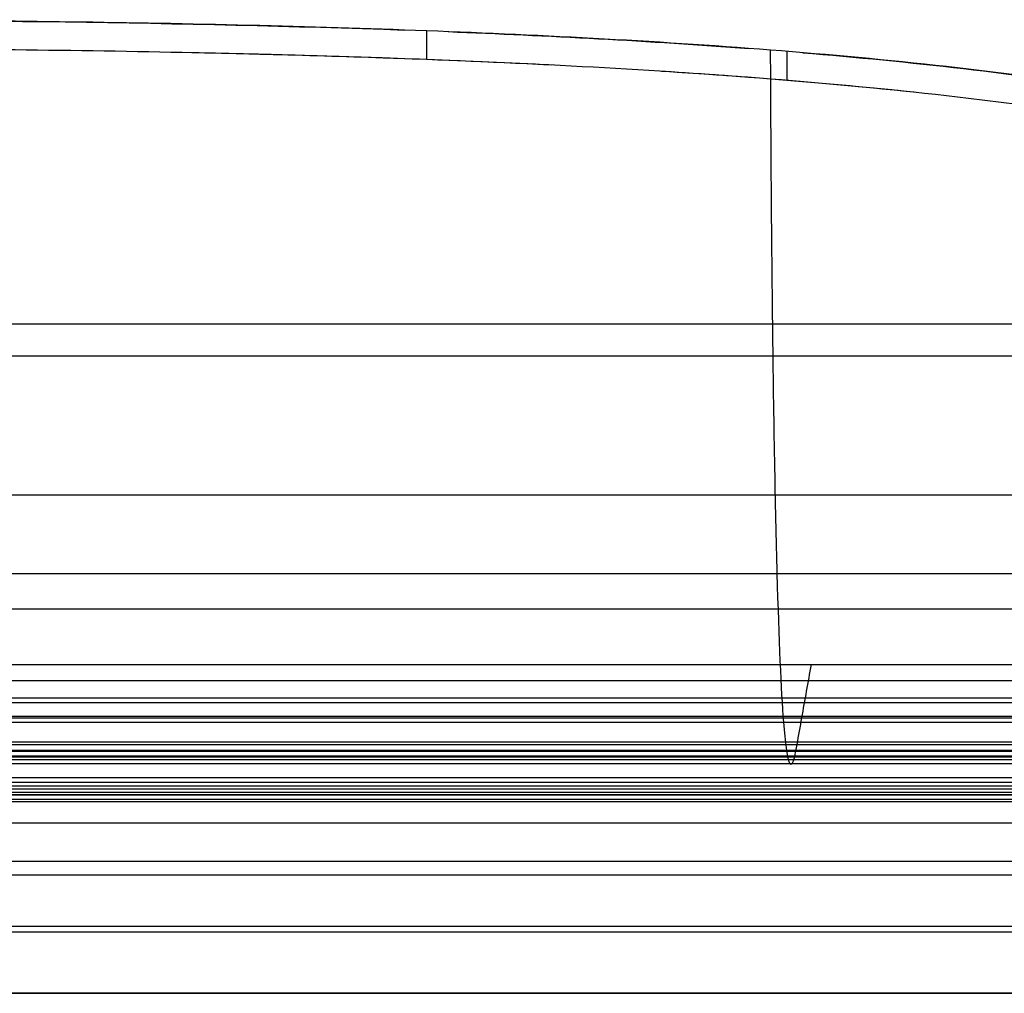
# Model space of a CAD drawing. Header units: millimetres. Extents: x -248 to 248, y -256 to 255.
# Tile 46 of 64: x 35 to 138, y 143 to 245. Entities that reach past the tile are written whole.
import ezdxf

# ---------------------------------------------------------------- set-up
doc = ezdxf.new("R2010")
doc.units = ezdxf.units.MM
doc.layers.add('Défaut', color=7, linetype='Continuous', true_color=0x000000)

msp = doc.modelspace()

# ---------------------------------------------------------------- linework, layer by layer
at = {"layer": 'Défaut'}
for points, degree, knots in [([(152.3571008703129, 237.3122546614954, 793.589702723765), (149.3414847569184, 237.8219085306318, 794.196978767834), (146.3139052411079, 238.2854421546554, 794.7445135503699), (140.2396529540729, 239.1377071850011, 795.7452704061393), (137.1929578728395, 239.5263625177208, 796.1983724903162), (128.0294047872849, 240.5991308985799, 797.4428430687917), (121.889287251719, 241.1907552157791, 798.1204974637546), (109.566117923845, 242.1994999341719, 799.2691696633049), (103.3814367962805, 242.6162748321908, 799.7395689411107), (90.98756647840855, 243.321932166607, 800.5327923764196), (84.78550557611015, 243.610098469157, 800.8547161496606), (72.37386612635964, 244.090523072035, 801.3899841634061), (66.16429741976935, 244.2829325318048, 801.6034475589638), (53.73942653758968, 244.5940600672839, 801.9480535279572), (47.52366078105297, 244.712662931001, 802.0790472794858), (28.87304414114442, 244.9833354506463, 802.3777547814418), (16.43672637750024, 245.0505625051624, 802.4516078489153), (4.00000000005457, 245.0617095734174, 802.4638778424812)], 3, [-149.1837694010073, -149.1837694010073, -149.1837694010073, -149.1837694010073, -139.859783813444, -139.859783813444, -130.5357982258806, -130.5357982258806, -111.8878270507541, -111.8878270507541, -93.2398558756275, -93.2398558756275, -74.59188470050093, -74.59188470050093, -55.94391352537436, -55.94391352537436, -37.2959423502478, -37.2959423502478, 0, 0, 0, 0]), ([(77.40914713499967, 243.89504756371, 801.172182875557), (77.40909330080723, 242.4063834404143, 802.5075362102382), (77.40903946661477, 240.9177193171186, 803.8428895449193), (77.40903946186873, 240.9175880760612, 803.8430072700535), (77.4090394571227, 240.9174568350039, 803.8431249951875)], 2, [2.997138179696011e-06, 2.997138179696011e-06, 2.997138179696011e-06, 1, 1, 1.000088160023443, 1.000088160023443, 1.000088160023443]), ([(3.999999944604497, 242.1004284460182, 805.1528952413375), (16.43865104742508, 242.0884243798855, 805.1396819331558), (28.87688294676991, 242.0201830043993, 805.0647128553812), (47.53026894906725, 241.7458071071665, 804.7619126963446), (53.74692677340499, 241.6256065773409, 804.6291518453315), (66.1734019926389, 241.3102594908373, 804.2798655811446), (72.38369337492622, 241.1152152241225, 804.0634749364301), (84.7965731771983, 240.6281958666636, 803.5208482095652), (90.99915889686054, 240.3361615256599, 803.1945962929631), (103.3937983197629, 239.6209715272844, 802.390640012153), (109.5785027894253, 239.1985269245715, 801.913831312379), (121.9004811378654, 238.1760426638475, 800.749486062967), (128.0394986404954, 237.5766781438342, 800.0629467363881), (137.2001942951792, 236.4899970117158, 798.8023110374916), (140.2457348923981, 236.096320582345, 798.3433467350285), (146.3171782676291, 235.2330643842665, 797.3296683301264), (149.3431038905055, 234.7635611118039, 796.775075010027), (152.3567547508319, 234.2473587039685, 796.1599908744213)], 3, [-149.2053332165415, -149.2053332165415, -149.2053332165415, -149.2053332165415, -111.9039999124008, -111.9039999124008, -93.25333326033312, -93.25333326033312, -74.60266660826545, -74.60266660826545, -55.95199995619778, -55.95199995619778, -37.30133330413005, -37.30133330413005, -18.65066665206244, -18.65066665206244, -9.32533332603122, -9.32533332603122, 0, 0, 0, 0]), ([(52.82426705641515, 241.6329804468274, 804.6371751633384), (61.0948120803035, 241.4597612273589, 804.4454289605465), (69.31824243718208, 241.2271992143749, 804.1873852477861), (81.7236627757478, 240.7526812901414, 803.659178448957), (86.08804304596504, 240.5623413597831, 803.4470811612), (90.46479962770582, 240.341831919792, 803.2002502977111)], 3, [-468.203455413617, -468.203455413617, -468.203455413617, -468.203455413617, -443.516433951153, -443.516433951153, -430.3514518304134, -430.3514518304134, -430.3514518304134, -430.3514518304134]), ([(117.6708162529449, 177.5262210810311, 477.2439118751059), (117.3373177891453, 175.6665765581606, 496.6533247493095), (117.0038086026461, 173.8068844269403, 516.0633720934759), (116.5035674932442, 171.0174357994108, 545.1770924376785), (116.3368041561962, 170.0876052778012, 554.88267969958), (116.1283756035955, 168.9252225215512, 567.0129708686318), (116.0866721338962, 168.6931367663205, 569.440479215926), (116.0032907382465, 168.2265417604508, 574.2918272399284), (115.9619267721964, 168.0211313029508, 576.7206508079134), (115.8389319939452, 167.4957249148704, 584.0153029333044), (115.7584557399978, 167.2642571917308, 588.8837444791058), (115.3636100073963, 166.6986990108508, 613.2548925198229), (115.0728974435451, 168.1562975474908, 632.7922142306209), (114.5524837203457, 174.8304354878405, 671.2232401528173), (114.3228395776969, 180.048587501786, 690.114726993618), (113.9334298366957, 194.0465792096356, 726.528234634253), (113.7736415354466, 202.8274072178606, 744.0525248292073), (113.5520756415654, 221.7333928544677, 774.0753751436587), (113.4777622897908, 231.3274949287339, 786.9113542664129), (113.4297819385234, 241.8791358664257, 798.9041702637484)], 3, [0, 0, 0, 0, 58.5298577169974, 58.5298577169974, 87.7947865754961, 87.7947865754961, 95.1110187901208, 95.1110187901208, 102.427251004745, 102.427251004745, 117.059715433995, 117.059715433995, 175.589573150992, 175.589573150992, 234.11943086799, 234.11943086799, 292.649288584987, 292.649288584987, 340.5719862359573, 340.5719862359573, 340.5719862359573, 340.5719862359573]), ([(115.1219111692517, 241.7444255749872, 798.7509590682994), (115.1218002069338, 240.2415234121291, 800.0701532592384), (115.121689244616, 238.7386212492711, 801.3893474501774), (115.1216892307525, 238.7384334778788, 801.3895122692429), (115.1216892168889, 238.7382457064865, 801.3896770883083)], 2, [8.007592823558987e-06, 8.007592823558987e-06, 8.007592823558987e-06, 1, 1, 1.00012493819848, 1.00012493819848, 1.00012493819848]), ([(102.0058609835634, 239.6873498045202, 802.464804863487), (106.4113815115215, 239.4077844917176, 802.1494631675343), (110.7960939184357, 239.0932044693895, 801.7931457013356), (119.5192548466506, 238.3781383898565, 800.9788307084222), (123.9885057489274, 237.9654602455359, 800.5077632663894), (128.464585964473, 237.490114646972, 799.9601969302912)], 3, [-418.7831945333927, -418.7831945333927, -418.7831945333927, -418.7831945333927, -405.510122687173, -405.510122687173, -392.0162103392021, -392.0162103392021, -392.0162103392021, -392.0162103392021]), ([(4.000000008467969, 175.8641297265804, 463.3132749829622), (97.95159211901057, 175.8641297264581, 463.3132749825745), (191.9031842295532, 175.8641297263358, 463.3132749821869), (191.9031843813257, 175.8641297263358, 463.3132749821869), (191.9031845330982, 175.8641297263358, 463.3132749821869)], 2, [-205.1306392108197, -205.1306392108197, -205.1306392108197, 0, 0, 3.313747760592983e-07, 3.313747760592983e-07, 3.313747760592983e-07]), ([(50.47198773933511, 173.5446213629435, 476.8607321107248), (120.8957501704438, 173.5446213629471, 476.8607321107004), (191.3195126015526, 173.5446213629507, 476.8607321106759), (191.3195433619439, 173.5446213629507, 476.8607321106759), (191.3195741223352, 173.5446213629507, 476.8607321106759)], 2, [-154.2398995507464, -154.2398995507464, -154.2398995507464, 9.60494704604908e-16, 9.60494704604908e-16, 6.737043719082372e-05, 6.737043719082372e-05, 6.737043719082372e-05]), ([(191.903196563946, 172.0843224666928, 464.622113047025), (191.9031903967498, 172.0843224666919, 464.6221130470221), (191.9031842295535, 172.084322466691, 464.6221130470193), (97.95159212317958, 172.0844415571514, 464.6220718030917), (4.000000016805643, 172.0845606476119, 464.6220305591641)], 2, [0, 0, 0, 1.233439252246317e-05, 1.233439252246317e-05, 187.9031965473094, 187.9031965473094, 187.9031965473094]), ([(4.000000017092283, 169.4389133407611, 459.0196134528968), (98.12455851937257, 169.4389133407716, 459.0196134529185), (192.2491170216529, 169.4389133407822, 459.0196134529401), (192.2491213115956, 169.4389133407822, 459.0196134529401), (192.2491256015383, 169.4389133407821, 459.0196134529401)], 2, [-205.1306392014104, -205.1306392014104, -205.1306392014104, 9.60494704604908e-16, 9.60494704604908e-16, 9.349299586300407e-06, 9.349299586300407e-06, 9.349299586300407e-06]), ([(228.3402600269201, 165.1759383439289, 564.2053611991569), (228.3401913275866, 165.1759383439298, 564.2053611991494), (228.3401226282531, 165.1759383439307, 564.2053611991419), (116.1700613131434, 165.1762513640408, 564.2053913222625), (3.999999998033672, 165.1765643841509, 564.2054214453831)], 2, [-224.340260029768, -224.340260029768, -224.340260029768, -224.340122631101, -224.340122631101, 0, 0, 0]), ([(228.0901789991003, 164.4782124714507, 571.4832066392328), (228.0900709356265, 164.4782124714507, 571.4832066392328), (228.0899628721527, 164.4782124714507, 571.4832066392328), (116.0449814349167, 164.4788741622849, 571.4832686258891), (3.999999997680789, 164.4795358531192, 571.4833306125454)], 2, [0, 0, 0, 0.0002161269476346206, 0.0002161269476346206, 224.0901790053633, 224.0901790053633, 224.0901790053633]), ([(227.8418861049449, 163.8563312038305, 578.8648409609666), (227.8418715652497, 163.8563312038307, 578.8648409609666), (227.8418570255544, 163.8563312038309, 578.8648409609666), (115.9209285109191, 163.8562918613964, 578.8648381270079), (3.999999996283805, 163.8562525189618, 578.8648352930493)], 2, [0, 0, 0, 2.907939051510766e-05, 2.907939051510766e-05, 223.841886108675, 223.841886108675, 223.841886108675]), ([(3.999999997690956, 163.4141534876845, 586.2608640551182), (115.7990722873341, 163.4141534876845, 586.2608640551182), (227.5981445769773, 163.4141534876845, 586.2608640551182), (227.5981449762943, 163.4141534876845, 586.2608640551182), (227.5981453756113, 163.4141534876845, 586.2608640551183)], 2, [-227.3416325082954, -227.3416325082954, -227.3416325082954, 0, 0, 8.12004793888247e-07, 8.12004793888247e-07, 8.12004793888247e-07]), ([(4.000000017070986, 160.9286349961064, 450.1134281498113), (98.48528000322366, 160.9286349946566, 450.1134281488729), (192.9705599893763, 160.9286349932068, 450.1134281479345), (192.9706086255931, 160.9286349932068, 450.1134281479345), (192.9706572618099, 160.9286349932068, 450.1134281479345)], 2, [-205.1306392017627, -205.1306392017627, -205.1306392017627, 9.60494704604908e-16, 9.60494704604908e-16, 0.0001055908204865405, 0.0001055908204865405, 0.0001055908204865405]), ([(4.000000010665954, 143.0900362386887, 441.2067042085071), (98.94202652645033, 143.0900362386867, 441.2067042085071), (193.8840530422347, 143.0900362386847, 441.2067042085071), (193.8840633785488, 143.0900362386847, 441.2067042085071), (193.884073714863, 143.0900362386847, 441.2067042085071)], 2, [-205.1306392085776, -205.1306392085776, -205.1306392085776, 0, 0, 2.233252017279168e-05, 2.233252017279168e-05, 2.233252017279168e-05])]:
    msp.add_open_spline(points, degree=degree, knots=knots, dxfattribs=at)
for points, degree in [([(4.000092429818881, 245.0617094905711, 802.4638777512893), (27.37216995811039, 245.0406382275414, 802.4409294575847), (51.75020299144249, 244.8173879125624, 802.1989041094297), (75.09775420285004, 243.9800982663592, 801.2668621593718)], 3), ([(79.65346112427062, 243.8082599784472, 801.0754900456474), (90.08202050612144, 243.395023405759, 800.6150538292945), (100.7615674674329, 242.8319230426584, 799.9856939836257), (111.170229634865, 242.0521688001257, 799.1006875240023)], 3), ([(116.8013995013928, 241.6063172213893, 798.5936622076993), (127.9031838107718, 240.6781837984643, 797.5364587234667), (139.4059998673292, 239.4150835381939, 796.0879779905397), (150.2789188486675, 237.6559533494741, 793.9985018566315)], 3), ([(4.000000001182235, 213.2223164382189, 760.5597204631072), (106.8873932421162, 213.2223164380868, 760.5597204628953), (209.7747864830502, 213.2223164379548, 760.5597204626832)], 2), ([(209.7743335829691, 209.8375228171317, 762.6911922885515), (106.8871667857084, 209.8374971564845, 762.6912084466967), (3.999999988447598, 209.8374714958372, 762.6912246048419)], 2), ([(3.999999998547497, 195.2852936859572, 736.8698378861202), (111.2262635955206, 195.2852936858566, 736.8698378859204), (218.4525271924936, 195.285293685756, 736.8698378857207)], 2), ([(4.000000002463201, 187.0475833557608, 708.3214808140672), (112.9931508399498, 187.0475833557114, 708.321480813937), (221.9863016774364, 187.047583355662, 708.3214808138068)], 2), ([(221.9862710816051, 183.3139535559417, 709.7567537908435), (112.9931355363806, 183.3139864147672, 709.7567410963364), (3.999999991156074, 183.3140192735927, 709.7567284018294)], 2), ([(4.000000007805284, 177.5262235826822, 477.2439121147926), (97.65978924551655, 177.5262234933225, 477.2439121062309), (191.3195784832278, 177.5262234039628, 477.2439120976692)], 2), ([(4.00000000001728, 174.0416200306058, 681.6078492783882), (113.968197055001, 174.0416200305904, 681.6078492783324), (223.9363941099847, 174.041620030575, 681.6078492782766)], 2), ([(4.000000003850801, 173.5446323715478, 476.8605932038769), (66.43986130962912, 173.5446167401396, 476.8607797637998), (128.879715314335, 173.5445986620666, 476.86096608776), (191.31955767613, 173.5445784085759, 476.8611518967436)], 3), ([(4.000000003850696, 173.5444553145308, 476.862413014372), (97.65975717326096, 173.5444553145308, 476.862413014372), (191.3195143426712, 173.5444553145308, 476.862413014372)], 2), ([(4.000000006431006, 171.9472520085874, 535.472518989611), (116.6703144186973, 171.9472520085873, 535.472518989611), (229.3406288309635, 171.9472520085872, 535.472518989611)], 2), ([(4.000000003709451, 171.4933665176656, 652.007727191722), (114.6469285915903, 171.4933665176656, 652.0077271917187), (225.293857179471, 171.4933665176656, 652.0077271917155)], 2), ([(4.000000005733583, 169.1576990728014, 564.5869126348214), (116.1700612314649, 169.1576990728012, 564.5869126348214), (228.3401224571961, 169.157699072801, 564.5869126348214)], 2), ([(4.000000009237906, 168.5576436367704, 451.3433092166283), (98.30519231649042, 168.5576436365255, 451.3433092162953), (192.6103846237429, 168.5576436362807, 451.3433092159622)], 2), ([(4.000000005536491, 168.4598392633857, 571.8661532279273), (116.0449813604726, 168.4598392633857, 571.8661532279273), (228.0899627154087, 168.4598392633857, 571.8661532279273)], 2), ([(3.999999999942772, 167.9654865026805, 535.091017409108), (116.6702039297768, 167.9654865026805, 535.091017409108), (229.3404078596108, 167.9654865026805, 535.091017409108)], 2), ([(4.00000000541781, 167.8459958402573, 579.1522015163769), (115.9209284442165, 167.8459958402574, 579.1522015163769), (227.8418568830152, 167.8459958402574, 579.1522015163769)], 2), ([(225.2938663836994, 167.5523548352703, 652.6921444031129), (114.6469331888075, 167.5523315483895, 652.6921484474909), (3.99999999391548, 167.5523082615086, 652.6921524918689)], 2), ([(4.000000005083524, 167.1511455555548, 593.7579740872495), (115.6794865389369, 167.1511455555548, 593.7579740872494), (227.3589730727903, 167.1511455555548, 593.7579740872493)], 2), ([(192.6102161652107, 165.6660563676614, 454.107133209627), (98.30510809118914, 165.666234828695, 454.1069627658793), (4.000000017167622, 165.6664132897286, 454.1067923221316)], 2), ([(3.999999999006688, 164.8273084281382, 567.8452076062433), (116.1074959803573, 164.8273084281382, 567.8452076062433), (228.2149919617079, 164.8273084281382, 567.8452076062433)], 2), ([(3.999999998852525, 164.1452545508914, 575.1708455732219), (115.9826833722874, 164.1452545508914, 575.1708455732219), (227.9653667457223, 164.1452545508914, 575.1708455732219)], 2), ([(3.999999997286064, 163.9122554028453, 623.2857930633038), (115.2007975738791, 163.9122554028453, 623.2857930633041), (226.4015951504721, 163.9122554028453, 623.2857930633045)], 2), ([(227.3588956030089, 163.152222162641, 593.6651748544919), (115.6794477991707, 163.1522231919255, 593.6651748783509), (3.999999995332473, 163.15222422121, 593.6651749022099)], 2), ([(4.000000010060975, 156.9311846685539, 443.5052573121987), (98.65646581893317, 156.9311846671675, 443.5052573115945), (193.3129316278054, 156.9311846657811, 443.5052573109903)], 2), ([(193.3116019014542, 155.4587983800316, 447.2244075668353), (98.65580095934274, 155.4587689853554, 447.2244815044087), (4.000000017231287, 155.4587395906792, 447.224555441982)], 2), ([(4.00000001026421, 150.1347188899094, 441.6096346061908), (98.81114172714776, 150.1347188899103, 441.6096346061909), (193.6222834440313, 150.1347188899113, 441.6096346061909)], 2), ([(4.000000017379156, 149.5142577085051, 445.5607141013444), (98.81114576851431, 149.5142577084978, 445.5607141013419), (193.6222915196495, 149.5142577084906, 445.5607141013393)], 2), ([(4.000000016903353, 143.1375555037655, 445.205975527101), (98.94202503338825, 143.1375555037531, 445.2059755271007), (193.8840500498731, 143.1375555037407, 445.2059755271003)], 2)]:
    msp.add_open_spline(points, degree=degree, dxfattribs=at)

doc.saveas('drawing.dxf')
